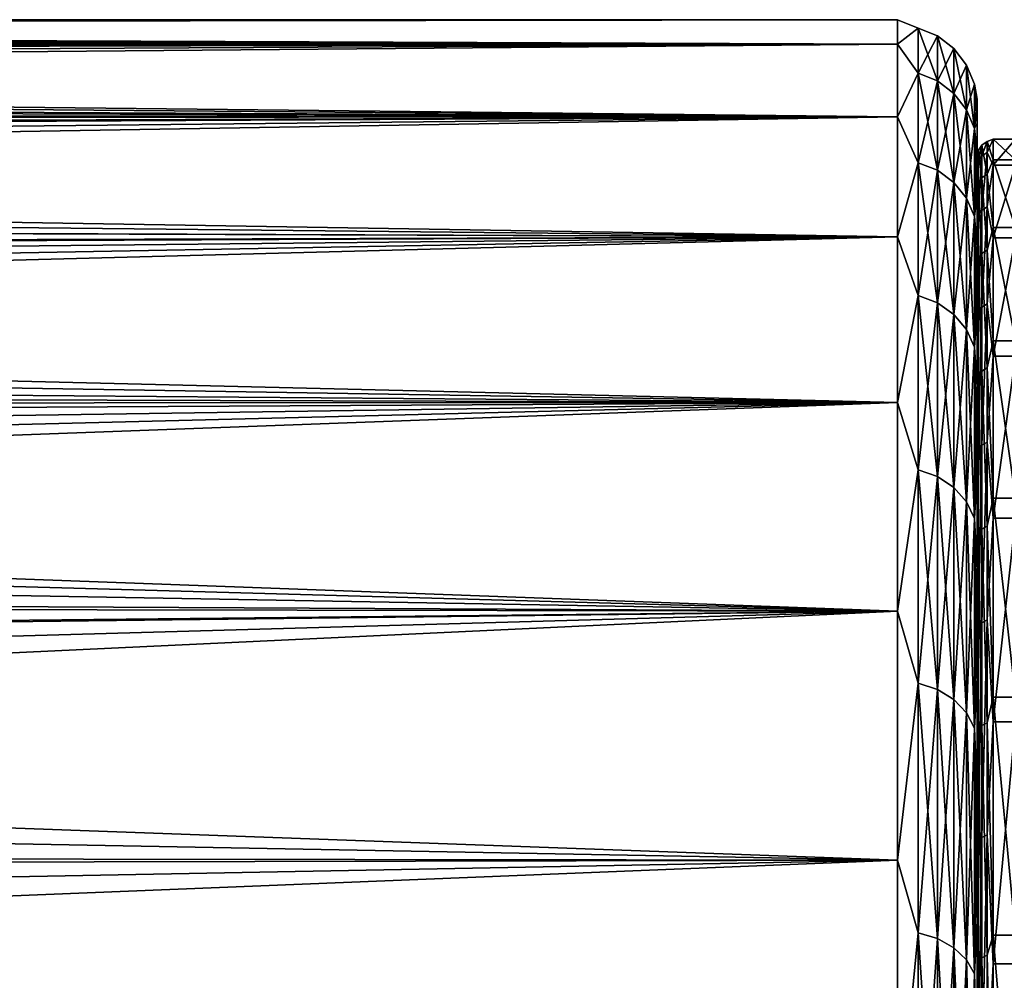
# Model space of a CAD drawing. Header units: metres. Extents: x -27 to 80, y -171 to 27.
# Tile 101 of 117: x 45 to 51, y 15 to 21. Entities that reach past the tile are written whole.
import ezdxf

# ---------------------------------------------------------------- set-up
doc = ezdxf.new("R2010")
doc.units = ezdxf.units.M
doc.layers.add('solid_509380_SW0003', color=7, linetype='CONTINUOUS')

msp = doc.modelspace()

# ---------------------------------------------------------------- linework, layer by layer
at = {"layer": 'solid_509380_SW0003'}
for points in [[(50.400002, 21, 68), (11.83674, 20.991247, 68.606224), (11.888473, 20.945227, 69.515747)], [(50.400002, 21, 68), (11.840511, 20.999556, 67.863503), (11.83674, 20.991247, 68.606224)], [(50.400002, 21, 68), (50.400002, 20.846886, 65.468727), (11.840511, 20.999556, 67.863503)], [(50.400002, 20.846886, 65.468727), (11.843533, 20.999453, 67.848419), (11.840511, 20.999556, 67.863503)], [(50.400002, 20.846886, 65.468727), (11.843839, 20.999336, 67.833038), (11.843533, 20.999453, 67.848419)], [(50.400002, 20.846886, 65.468727), (11.844754, 20.998825, 67.777863), (11.843839, 20.999336, 67.833038)], [(50.400002, 20.846886, 65.468727), (11.847364, 20.998165, 67.722404), (11.844754, 20.998825, 67.777863)], [(50.400002, 20.846886, 65.468727), (11.874346, 20.980562, 67.09668), (11.847364, 20.998165, 67.722404)], [(50.400002, 20.846886, 65.468727), (11.929841, 20.943851, 66.46537), (11.874346, 20.980562, 67.09668)], [(50.400002, 20.846886, 70.531273), (50.400002, 21, 68), (11.888473, 20.945227, 69.515747)], [(50.529411, 20.947464, 66.779953), (50.400002, 20.846886, 65.468727), (50.400002, 21, 68)], [(50.529411, 20.947464, 69.220047), (50.400002, 21, 68), (50.400002, 20.846886, 70.531273)], [(50.529411, 20.947464, 69.220047), (50.529411, 20.947464, 66.779953), (50.400002, 21, 68)], [(50.400002, 20.846886, 70.531273), (11.888473, 20.945227, 69.515747), (12.070222, 20.839594, 70.59063)], [(50.400002, 20.846886, 65.468727), (12.015174, 20.886652, 65.821053), (11.929841, 20.943851, 66.46537)], [(50.529411, 20.947464, 66.779953), (50.529411, 20.664185, 64.356346), (50.400002, 20.846886, 65.468727)], [(50.529411, 20.664185, 71.643654), (50.529411, 20.947464, 69.220047), (50.400002, 20.846886, 70.531273)], [(50.650112, 20.614929, 64.365028), (50.529411, 20.664185, 64.356346), (50.529411, 20.947464, 66.779953)], [(50.650112, 20.897532, 66.78286), (50.529411, 20.947464, 66.779953), (50.529411, 20.947464, 69.220047)], [(50.650112, 20.897532, 66.78286), (50.650112, 20.614929, 64.365028), (50.529411, 20.947464, 66.779953)], [(50.650112, 20.897532, 69.21714), (50.529411, 20.947464, 69.220047), (50.529411, 20.664185, 71.643654)], [(50.650112, 20.897532, 69.21714), (50.650112, 20.897532, 66.78286), (50.529411, 20.947464, 69.220047)], [(50.400002, 20.846886, 65.468727), (12.131053, 20.807856, 65.165726), (12.015174, 20.886652, 65.821053)], [(50.400002, 20.846886, 70.531273), (12.070222, 20.839594, 70.59063), (12.202706, 20.756502, 71.188675)], [(50.400002, 20.846886, 65.468727), (50.400002, 20.389778, 62.974373), (12.131053, 20.807856, 65.165726)], [(50.400002, 20.846886, 70.531273), (12.202706, 20.756502, 71.188675), (12.359319, 20.649984, 71.81813)], [(50.400002, 20.846886, 70.531273), (12.359319, 20.649984, 71.81813), (12.546106, 20.520332, 72.46273)], [(50.400002, 20.389778, 73.025627), (50.400002, 20.846886, 70.531273), (12.546106, 20.520332, 72.46273)], [(50.529411, 20.664185, 64.356346), (50.400002, 20.389778, 62.974373), (50.400002, 20.846886, 65.468727)], [(50.529411, 20.664185, 71.643654), (50.400002, 20.846886, 70.531273), (50.400002, 20.389778, 73.025627)], [(50.650112, 20.614929, 71.634972), (50.650112, 20.897532, 69.21714), (50.529411, 20.664185, 71.643654)], [(50.753738, 20.536558, 64.378853), (50.650112, 20.614929, 64.365028), (50.650112, 20.897532, 66.78286)], [(50.753738, 20.818089, 66.787483), (50.650112, 20.897532, 66.78286), (50.650112, 20.897532, 69.21714)], [(50.753738, 20.818089, 66.787483), (50.753738, 20.536558, 64.378853), (50.650112, 20.897532, 66.78286)], [(50.753738, 20.818089, 69.212517), (50.650112, 20.897532, 69.21714), (50.650112, 20.614929, 71.634972)], [(50.753738, 20.818089, 69.212517), (50.753738, 20.818089, 66.787483), (50.650112, 20.897532, 69.21714)], [(50.400002, 20.389778, 62.974373), (12.278581, 20.706553, 64.501617), (12.131053, 20.807856, 65.165726)], [(50.753738, 20.536558, 71.621147), (50.753738, 20.818089, 69.212517), (50.650112, 20.614929, 71.634972)], [(50.83321, 20.434425, 64.396858), (50.753738, 20.536558, 64.378853), (50.753738, 20.818089, 66.787483)], [(50.83321, 20.714554, 66.793518), (50.753738, 20.818089, 66.787483), (50.753738, 20.818089, 69.212517)], [(50.83321, 20.714554, 66.793518), (50.83321, 20.434425, 64.396858), (50.753738, 20.818089, 66.787483)], [(50.83321, 20.714554, 69.206482), (50.753738, 20.818089, 69.212517), (50.753738, 20.536558, 71.621147)], [(50.83321, 20.714554, 69.206482), (50.83321, 20.714554, 66.793518), (50.753738, 20.818089, 69.212517)], [(50.400002, 20.389778, 62.974373), (12.458069, 20.582047, 63.831146), (12.278581, 20.706553, 64.501617)], [(50.529411, 20.664185, 64.356346), (50.529411, 20.101458, 61.982018), (50.400002, 20.389778, 62.974373)], [(50.529411, 20.101458, 74.017982), (50.529411, 20.664185, 71.643654), (50.400002, 20.389778, 73.025627)], [(50.650112, 20.053543, 61.996365), (50.529411, 20.101458, 61.982018), (50.529411, 20.664185, 64.356346)], [(50.650112, 20.614929, 64.365028), (50.650112, 20.053543, 61.996365), (50.529411, 20.664185, 64.356346)], [(50.650112, 20.614929, 71.634972), (50.529411, 20.664185, 71.643654), (50.529411, 20.101458, 74.017982)], [(50.83321, 20.434425, 71.603142), (50.83321, 20.714554, 69.206482), (50.753738, 20.536558, 71.621147)], [(50.883099, 20.315504, 64.417831), (50.83321, 20.434425, 64.396858), (50.83321, 20.714554, 66.793518)], [(50.883099, 20.594004, 66.800537), (50.83321, 20.714554, 66.793518), (50.83321, 20.714554, 69.206482)], [(50.883099, 20.594004, 66.800537), (50.883099, 20.315504, 64.417831), (50.83321, 20.714554, 66.793518)], [(50.883099, 20.594004, 69.199463), (50.83321, 20.714554, 69.206482), (50.83321, 20.434425, 71.603142)], [(50.883099, 20.594004, 69.199463), (50.883099, 20.594004, 66.800537), (50.83321, 20.714554, 69.206482)], [(50.650112, 20.053543, 74.003639), (50.650112, 20.614929, 71.634972), (50.529411, 20.101458, 74.017982)], [(50.753738, 19.977308, 62.019188), (50.650112, 20.053543, 61.996365), (50.650112, 20.614929, 64.365028)], [(50.753738, 20.536558, 64.378853), (50.753738, 19.977308, 62.019188), (50.650112, 20.614929, 64.365028)], [(50.753738, 20.536558, 71.621147), (50.650112, 20.614929, 71.634972), (50.650112, 20.053543, 74.003639)], [(50.400002, 20.389778, 62.974373), (12.67213, 20.431772, 63.147919), (12.458069, 20.582047, 63.831146)], [(50.753738, 19.977308, 73.980812), (50.753738, 20.536558, 71.621147), (50.650112, 20.053543, 74.003639)], [(50.83321, 19.877956, 62.048931), (50.753738, 19.977308, 62.019188), (50.753738, 20.536558, 64.378853)], [(50.83321, 20.434425, 64.396858), (50.83321, 19.877956, 62.048931), (50.753738, 20.536558, 64.378853)], [(50.83321, 20.434425, 71.603142), (50.753738, 20.536558, 71.621147), (50.753738, 19.977308, 73.980812)], [(50.883099, 20.315504, 71.582169), (50.883099, 20.594004, 69.199463), (50.83321, 20.434425, 71.603142)], [(50.883099, 20.594004, 69.199463), (50.900002, 20.462557, 69.238426), (50.900002, 20.5, 68)], [(50.883099, 20.315504, 71.582169), (50.900002, 20.462557, 69.238426), (50.883099, 20.594004, 69.199463)], [(50.883099, 20.594004, 66.800537), (50.900002, 20.5, 68), (50.900002, 20.462557, 66.761574)], [(50.883099, 20.594004, 69.199463), (50.900002, 20.5, 68), (50.883099, 20.594004, 66.800537)], [(50.883099, 20.594004, 66.800537), (50.900002, 20.462557, 66.761574), (50.900002, 20.350365, 65.527618)], [(50.883099, 20.594004, 66.800537), (50.900002, 20.350365, 65.527618), (50.883099, 20.315504, 64.417831)], [(50.400002, 20.389778, 73.025627), (12.546106, 20.520332, 72.46273), (12.759885, 20.369438, 73.107445)], [(50.900002, 20.149546, 68.135254), (50.900002, 20.5, 68), (50.900002, 20.462557, 69.238426)], [(50.900002, 20.018938, 65.705528), (50.900002, 20.462557, 66.761574), (50.900002, 20.5, 68)], [(50.900002, 20.149546, 68.135254), (50.900002, 20.018938, 65.705528), (50.900002, 20.5, 68)], [(50.400002, 20.389778, 62.974373), (12.928591, 20.249016, 62.434269), (12.67213, 20.431772, 63.147919)], [(50.83321, 19.877956, 73.951073), (50.83321, 20.434425, 71.603142), (50.753738, 19.977308, 73.980812)], [(50.883099, 19.762274, 62.083565), (50.83321, 19.877956, 62.048931), (50.83321, 20.434425, 64.396858)], [(50.883099, 20.315504, 64.417831), (50.883099, 19.762274, 62.083565), (50.83321, 20.434425, 64.396858)], [(50.883099, 20.315504, 71.582169), (50.83321, 20.434425, 71.603142), (50.83321, 19.877956, 73.951073)], [(50.883099, 20.315504, 71.582169), (50.900002, 20.350365, 70.472382), (50.900002, 20.462557, 69.238426)], [(50.900002, 20.149546, 68.135254), (50.900002, 20.462557, 69.238426), (50.900002, 20.350365, 70.472382)], [(50.900002, 20.018938, 65.705528), (50.900002, 20.350365, 65.527618), (50.900002, 20.462557, 66.761574)], [(50.400002, 20.389778, 73.025627), (12.759885, 20.369438, 73.107445), (13.001044, 20.196699, 73.752678)], [(50.400002, 20.389778, 62.974373), (50.400002, 19.635342, 60.553299), (12.928591, 20.249016, 62.434269)], [(50.400002, 20.389778, 73.025627), (13.001044, 20.196699, 73.752678), (13.272794, 19.998852, 74.406708)], [(50.400002, 20.389778, 73.025627), (13.272794, 19.998852, 74.406708), (13.578171, 19.772844, 75.073517)], [(50.400002, 19.635342, 75.446701), (50.400002, 20.389778, 73.025627), (13.578171, 19.772844, 75.073517)], [(50.529411, 20.101458, 61.982018), (50.400002, 19.635342, 60.553299), (50.400002, 20.389778, 62.974373)], [(50.529411, 20.101458, 74.017982), (50.400002, 20.389778, 73.025627), (50.400002, 19.635342, 75.446701)], [(50.883099, 19.762274, 73.916435), (50.883099, 20.315504, 71.582169), (50.83321, 19.877956, 73.951073)], [(50.883099, 20.315504, 71.582169), (50.900002, 20.163845, 71.697212), (50.900002, 20.350365, 70.472382)], [(50.883099, 20.315504, 64.417831), (50.900002, 20.350365, 65.527618), (50.900002, 20.163845, 64.302788)], [(50.883099, 19.762274, 73.916435), (50.900002, 20.163845, 71.697212), (50.883099, 20.315504, 71.582169)], [(50.883099, 20.315504, 64.417831), (50.900002, 20.163845, 64.302788), (50.900002, 19.903652, 63.091381)], [(50.883099, 20.315504, 64.417831), (50.900002, 19.903652, 63.091381), (50.883099, 19.762274, 62.083565)], [(50.900002, 19.986328, 70.563034), (50.900002, 20.350365, 70.472382), (50.900002, 20.163845, 71.697212)], [(50.900002, 19.986328, 70.563034), (50.900002, 20.149546, 68.135254), (50.900002, 20.350365, 70.472382)], [(50.900002, 19.596403, 63.309219), (50.900002, 20.163845, 64.302788), (50.900002, 20.350365, 65.527618)], [(50.900002, 20.018938, 65.705528), (50.900002, 19.596403, 63.309219), (50.900002, 20.350365, 65.527618)], [(50.400002, 19.635342, 60.553299), (13.236654, 20.025423, 61.676838), (12.928591, 20.249016, 62.434269)], [(50.961803, 20.233854, 67.411255), (50.929317, 20.212185, 67.411888), (50.929317, 20.143793, 69.762352)], [(50.961803, 20.233854, 67.411255), (50.961803, 20.02869, 65.066231), (50.929317, 20.212185, 67.411888)], [(50.961803, 20.16539, 69.764244), (50.961803, 20.233854, 67.411255), (50.929317, 20.143793, 69.762352)], [(50.961803, 20.16539, 69.764244), (51, 20.085516, 70.575752), (51, 20.249544, 68.135933)], [(50.961803, 20.233854, 67.411255), (51, 20.249544, 68.135933), (51, 20.118286, 65.69413)], [(50.961803, 20.16539, 69.764244), (51, 20.249544, 68.135933), (50.961803, 20.233854, 67.411255)], [(50.961803, 20.233854, 67.411255), (51, 20.118286, 65.69413), (50.961803, 20.02869, 65.066231)], [(51.139996, 20.249544, 68.135933), (51, 20.249544, 68.135933), (51, 20.085516, 70.575752)], [(51.139996, 20.085516, 70.575752), (51.139996, 20.249544, 68.135933), (51, 20.085516, 70.575752)], [(51.139996, 20.118286, 65.69413), (51, 20.118286, 65.69413), (51, 20.249544, 68.135933)], [(51.139996, 20.249544, 68.135933), (51.139996, 20.118286, 65.69413), (51, 20.249544, 68.135933)], [(50.907612, 20.179728, 67.412827), (50.900002, 20.018938, 65.705528), (50.900002, 20.149546, 68.135254)], [(50.907612, 20.179728, 67.412827), (50.907612, 19.975113, 65.074074), (50.900002, 20.018938, 65.705528)], [(50.907612, 20.111446, 69.759521), (50.907612, 20.179728, 67.412827), (50.900002, 20.149546, 68.135254)], [(50.929317, 20.212185, 67.411888), (50.907612, 20.179728, 67.412827), (50.907612, 20.111446, 69.759521)], [(50.929317, 20.212185, 67.411888), (50.929317, 20.00724, 65.069374), (50.907612, 20.179728, 67.412827)], [(50.929317, 20.143793, 69.762352), (50.929317, 20.212185, 67.411888), (50.907612, 20.111446, 69.759521)], [(50.929317, 20.00724, 65.069374), (50.907612, 19.975113, 65.074074), (50.907612, 20.179728, 67.412827)], [(50.961803, 20.02869, 65.066231), (50.929317, 20.00724, 65.069374), (50.929317, 20.212185, 67.411888)], [(50.961803, 20.16539, 69.764244), (50.929317, 20.143793, 69.762352), (50.929317, 19.80299, 72.088989)], [(50.961803, 19.824223, 72.093376), (50.961803, 20.16539, 69.764244), (50.929317, 19.80299, 72.088989)], [(50.961803, 19.824223, 72.093376), (51, 20.085516, 70.575752), (50.961803, 20.16539, 69.764244)], [(50.883099, 19.762274, 73.916435), (50.900002, 19.903652, 72.908615), (50.900002, 20.163845, 71.697212)], [(50.900002, 19.986328, 70.563034), (50.900002, 20.163845, 71.697212), (50.900002, 19.903652, 72.908615)], [(50.900002, 19.596403, 63.309219), (50.900002, 19.903652, 63.091381), (50.900002, 20.163845, 64.302788)], [(50.907612, 20.111446, 69.759521), (50.900002, 20.149546, 68.135254), (50.900002, 19.986328, 70.563034)], [(50.907612, 19.771191, 72.08242), (50.907612, 20.111446, 69.759521), (50.900002, 19.986328, 70.563034)], [(50.929317, 20.143793, 69.762352), (50.907612, 20.111446, 69.759521), (50.907612, 19.771191, 72.08242)], [(50.929317, 19.80299, 72.088989), (50.929317, 20.143793, 69.762352), (50.907612, 19.771191, 72.08242)], [(50.961803, 20.02869, 65.066231), (51, 20.118286, 65.69413), (51, 19.693659, 63.28595)], [(51.139996, 19.693659, 63.28595), (51, 19.693659, 63.28595), (51, 20.118286, 65.69413)], [(51.139996, 20.118286, 65.69413), (51.139996, 19.693659, 63.28595), (51, 20.118286, 65.69413)], [(50.529411, 20.101458, 61.982018), (50.529411, 19.266895, 59.689072), (50.400002, 19.635342, 60.553299)], [(50.529411, 19.266895, 76.310928), (50.529411, 20.101458, 74.017982), (50.400002, 19.635342, 75.446701)], [(50.650112, 19.22097, 59.708881), (50.529411, 19.266895, 59.689072), (50.529411, 20.101458, 61.982018)], [(50.650112, 20.053543, 61.996365), (50.650112, 19.22097, 59.708881), (50.529411, 20.101458, 61.982018)], [(50.650112, 20.053543, 74.003639), (50.529411, 20.101458, 74.017982), (50.529411, 19.266895, 76.310928)], [(50.650112, 19.22097, 76.291115), (50.650112, 20.053543, 74.003639), (50.529411, 19.266895, 76.310928)], [(50.753738, 19.147898, 59.740402), (50.650112, 19.22097, 59.708881), (50.650112, 20.053543, 61.996365)], [(50.753738, 19.977308, 62.019188), (50.753738, 19.147898, 59.740402), (50.650112, 20.053543, 61.996365)], [(50.753738, 19.977308, 73.980812), (50.650112, 20.053543, 74.003639), (50.650112, 19.22097, 76.291115)], [(50.961803, 19.824223, 72.093376), (51, 19.628597, 72.97802), (51, 20.085516, 70.575752)], [(51.139996, 20.085516, 70.575752), (51, 20.085516, 70.575752), (51, 19.628597, 72.97802)], [(51.139996, 19.628597, 72.97802), (51.139996, 20.085516, 70.575752), (51, 19.628597, 72.97802)], [(50.400002, 19.635342, 60.553299), (13.588834, 19.763775, 60.901184), (13.236654, 20.025423, 61.676838)], [(50.907612, 19.975113, 65.074074), (50.900002, 19.596403, 63.309219), (50.900002, 20.018938, 65.705528)], [(50.900002, 19.531662, 72.953445), (50.900002, 19.986328, 70.563034), (50.900002, 19.903652, 72.908615)], [(50.907612, 19.771191, 72.08242), (50.900002, 19.986328, 70.563034), (50.900002, 19.531662, 72.953445)], [(50.929317, 20.00724, 65.069374), (50.929317, 19.531733, 62.766487), (50.907612, 19.975113, 65.074074)], [(50.961803, 20.02869, 65.066231), (50.961803, 19.552675, 62.760876), (50.929317, 20.00724, 65.069374)], [(50.961803, 19.552675, 62.760876), (50.929317, 19.531733, 62.766487), (50.929317, 20.00724, 65.069374)], [(50.961803, 20.02869, 65.066231), (51, 19.693659, 63.28595), (50.961803, 19.552675, 62.760876)], [(50.753738, 19.147898, 76.259598), (50.753738, 19.977308, 73.980812), (50.650112, 19.22097, 76.291115)], [(50.83321, 19.052671, 59.781479), (50.753738, 19.147898, 59.740402), (50.753738, 19.977308, 62.019188)], [(50.83321, 19.877956, 62.048931), (50.83321, 19.052671, 59.781479), (50.753738, 19.977308, 62.019188)], [(50.83321, 19.877956, 73.951073), (50.753738, 19.977308, 73.980812), (50.753738, 19.147898, 76.259598)], [(50.907612, 19.975113, 65.074074), (50.907612, 19.50037, 62.774891), (50.900002, 19.596403, 63.309219)], [(50.929317, 19.531733, 62.766487), (50.907612, 19.50037, 62.774891), (50.907612, 19.975113, 65.074074)], [(50.83321, 19.052671, 76.218521), (50.83321, 19.877956, 73.951073), (50.753738, 19.147898, 76.259598)], [(50.883099, 18.941792, 59.829308), (50.83321, 19.052671, 59.781479), (50.83321, 19.877956, 62.048931)], [(50.883099, 19.762274, 62.083565), (50.883099, 18.941792, 59.829308), (50.83321, 19.877956, 62.048931)], [(50.883099, 19.762274, 73.916435), (50.83321, 19.877956, 73.951073), (50.83321, 19.052671, 76.218521)], [(50.883099, 19.762274, 73.916435), (50.900002, 19.570761, 74.102081), (50.900002, 19.903652, 72.908615)], [(50.883099, 19.762274, 62.083565), (50.900002, 19.903652, 63.091381), (50.900002, 19.570759, 61.897923)], [(50.900002, 19.531662, 72.953445), (50.900002, 19.903652, 72.908615), (50.900002, 19.570761, 74.102081)], [(50.900002, 18.888121, 60.981354), (50.900002, 19.570759, 61.897923), (50.900002, 19.903652, 63.091381)], [(50.900002, 19.596403, 63.309219), (50.900002, 18.888121, 60.981354), (50.900002, 19.903652, 63.091381)], [(50.929317, 19.80299, 72.088989), (50.907612, 19.771191, 72.08242), (50.907612, 19.163565, 74.350113)], [(50.929317, 19.194387, 74.360329), (50.929317, 19.80299, 72.088989), (50.907612, 19.163565, 74.350113)], [(50.961803, 19.824223, 72.093376), (50.929317, 19.80299, 72.088989), (50.929317, 19.194387, 74.360329)], [(50.961803, 19.214966, 74.367149), (50.961803, 19.824223, 72.093376), (50.929317, 19.194387, 74.360329)], [(50.961803, 19.214966, 74.367149), (51, 19.628597, 72.97802), (50.961803, 19.824223, 72.093376)], [(50.400002, 19.635342, 75.446701), (13.578171, 19.772844, 75.073517), (13.908404, 19.522552, 75.737572)], [(50.400002, 19.635342, 60.553299), (13.962263, 19.47872, 60.152744), (13.588834, 19.763775, 60.901184)], [(50.883099, 18.941792, 76.170692), (50.883099, 19.762274, 73.916435), (50.83321, 19.052671, 76.218521)], [(50.883099, 18.941792, 76.170692), (50.900002, 19.570761, 74.102081), (50.883099, 19.762274, 73.916435)], [(50.883099, 19.762274, 62.083565), (50.900002, 19.570759, 61.897923), (50.900002, 19.166391, 60.726799)], [(50.883099, 19.762274, 62.083565), (50.900002, 19.166391, 60.726799), (50.883099, 18.941792, 59.829308)], [(50.907612, 19.163565, 74.350113), (50.907612, 19.771191, 72.08242), (50.900002, 19.531662, 72.953445)], [(50.961803, 19.552675, 62.760876), (51, 19.693659, 63.28595), (51, 18.981855, 60.946514)], [(51.139996, 18.981855, 60.946514), (51, 18.981855, 60.946514), (51, 19.693659, 63.28595)], [(51.139996, 19.693659, 63.28595), (51.139996, 18.981855, 60.946514), (51, 19.693659, 63.28595)], [(50.400002, 19.635342, 75.446701), (13.908404, 19.522552, 75.737572), (14.248863, 19.256521, 76.377731)], [(50.400002, 19.635342, 60.553299), (50.400002, 18.594576, 58.240814), (13.962263, 19.47872, 60.152744)], [(50.400002, 19.635342, 75.446701), (14.248863, 19.256521, 76.377731), (14.588346, 18.982351, 76.981667)], [(50.400002, 19.635342, 75.446701), (14.588346, 18.982351, 76.981667), (14.928681, 18.699154, 77.557281)], [(50.400002, 18.594576, 77.759186), (50.400002, 19.635342, 75.446701), (14.928681, 18.699154, 77.557281)], [(50.529411, 19.266895, 59.689072), (50.400002, 18.594576, 58.240814), (50.400002, 19.635342, 60.553299)], [(50.529411, 19.266895, 76.310928), (50.400002, 19.635342, 75.446701), (50.400002, 18.594576, 77.759186)], [(50.961803, 19.214966, 74.367149), (51, 18.88545, 75.307686), (51, 19.628597, 72.97802)], [(51.139996, 19.628597, 72.97802), (51, 19.628597, 72.97802), (51, 18.88545, 75.307686)], [(51.139996, 18.88545, 75.307686), (51.139996, 19.628597, 72.97802), (51, 18.88545, 75.307686)], [(50.883099, 18.941792, 76.170692), (50.900002, 19.166391, 75.273201), (50.900002, 19.570761, 74.102081)], [(50.907612, 19.50037, 62.774891), (50.900002, 18.888121, 60.981354), (50.900002, 19.596403, 63.309219)], [(50.900002, 18.792192, 75.271584), (50.900002, 19.570761, 74.102081), (50.900002, 19.166391, 75.273201)], [(50.900002, 18.792192, 75.271584), (50.900002, 19.531662, 72.953445), (50.900002, 19.570761, 74.102081)], [(50.900002, 18.888121, 60.981354), (50.900002, 19.166391, 60.726799), (50.900002, 19.570759, 61.897923)], [(50.961803, 19.552675, 62.760876), (50.961803, 18.812241, 60.526375), (50.929317, 19.531733, 62.766487)], [(50.961803, 19.552675, 62.760876), (51, 18.981855, 60.946514), (50.961803, 18.812241, 60.526375)], [(50.907612, 19.163565, 74.350113), (50.900002, 19.531662, 72.953445), (50.900002, 18.792192, 75.271584)], [(50.907612, 19.50037, 62.774891), (50.907612, 18.761917, 60.546368), (50.900002, 18.888121, 60.981354)], [(50.929317, 19.531733, 62.766487), (50.929317, 18.792093, 60.534378), (50.907612, 19.50037, 62.774891)], [(50.929317, 18.792093, 60.534378), (50.907612, 18.761917, 60.546368), (50.907612, 19.50037, 62.774891)], [(50.961803, 18.812241, 60.526375), (50.929317, 18.792093, 60.534378), (50.929317, 19.531733, 62.766487)], [(50.400002, 18.594576, 58.240814), (14.337209, 19.184029, 59.457573), (13.962263, 19.47872, 60.152744)], [(50.529411, 19.266895, 59.689072), (50.529411, 18.17178, 57.508518), (50.400002, 18.594576, 58.240814)], [(50.529411, 18.17178, 78.491478), (50.529411, 19.266895, 76.310928), (50.400002, 18.594576, 77.759186)], [(50.650112, 18.128464, 57.533527), (50.529411, 18.17178, 57.508518), (50.529411, 19.266895, 59.689072)], [(50.650112, 19.22097, 59.708881), (50.650112, 18.128464, 57.533527), (50.529411, 19.266895, 59.689072)], [(50.650112, 19.22097, 76.291115), (50.529411, 19.266895, 76.310928), (50.529411, 18.17178, 78.491478)], [(50.400002, 18.594576, 58.240814), (14.707922, 18.88385, 58.813042), (14.337209, 19.184029, 59.457573)], [(50.650112, 18.128464, 78.466476), (50.650112, 19.22097, 76.291115), (50.529411, 18.17178, 78.491478)], [(50.753738, 18.059547, 57.573315), (50.650112, 18.128464, 57.533527), (50.650112, 19.22097, 59.708881)], [(50.753738, 19.147898, 59.740402), (50.753738, 18.059547, 57.573315), (50.650112, 19.22097, 59.708881)], [(50.753738, 19.147898, 76.259598), (50.650112, 19.22097, 76.291115), (50.650112, 18.128464, 78.466476)], [(50.929317, 19.194387, 74.360329), (50.907612, 19.163565, 74.350113), (50.907612, 18.296785, 76.531929)], [(50.929317, 18.326212, 76.545654), (50.929317, 19.194387, 74.360329), (50.907612, 18.296785, 76.531929)], [(50.961803, 19.214966, 74.367149), (50.929317, 19.194387, 74.360329), (50.929317, 18.326212, 76.545654)], [(50.961803, 18.345861, 76.554817), (50.961803, 19.214966, 74.367149), (50.929317, 18.326212, 76.545654)], [(50.961803, 18.345861, 76.554817), (51, 18.88545, 75.307686), (50.961803, 19.214966, 74.367149)], [(50.753738, 18.059547, 78.426682), (50.753738, 19.147898, 76.259598), (50.650112, 18.128464, 78.466476)], [(50.83321, 17.969732, 57.625172), (50.753738, 18.059547, 57.573315), (50.753738, 19.147898, 59.740402)], [(50.83321, 19.052671, 59.781479), (50.83321, 17.969732, 57.625172), (50.753738, 19.147898, 59.740402)], [(50.83321, 19.052671, 76.218521), (50.753738, 19.147898, 76.259598), (50.753738, 18.059547, 78.426682)], [(50.883099, 18.941792, 76.170692), (50.900002, 18.691982, 76.417824), (50.900002, 19.166391, 75.273201)], [(50.883099, 18.941792, 59.829308), (50.900002, 19.166391, 60.726799), (50.900002, 18.691982, 59.582176)], [(50.900002, 18.792192, 75.271584), (50.900002, 19.166391, 75.273201), (50.900002, 18.691982, 76.417824)], [(50.900002, 17.904396, 58.75581), (50.900002, 18.691982, 59.582176), (50.900002, 19.166391, 60.726799)], [(50.900002, 18.888121, 60.981354), (50.900002, 17.904396, 58.75581), (50.900002, 19.166391, 60.726799)], [(50.907612, 18.296785, 76.531929), (50.907612, 19.163565, 74.350113), (50.900002, 18.792192, 75.271584)], [(50.83321, 17.969732, 78.374832), (50.83321, 19.052671, 76.218521), (50.753738, 18.059547, 78.426682)], [(50.883099, 17.865154, 57.685547), (50.83321, 17.969732, 57.625172), (50.83321, 19.052671, 59.781479)], [(50.883099, 18.941792, 59.829308), (50.883099, 17.865154, 57.685547), (50.83321, 19.052671, 59.781479)], [(50.883099, 18.941792, 76.170692), (50.83321, 19.052671, 76.218521), (50.83321, 17.969732, 78.374832)], [(50.883099, 17.865154, 78.314453), (50.883099, 18.941792, 76.170692), (50.83321, 17.969732, 78.374832)], [(50.883099, 17.865154, 78.314453), (50.900002, 18.691982, 76.417824), (50.883099, 18.941792, 76.170692)], [(50.883099, 18.941792, 59.829308), (50.900002, 18.691982, 59.582176), (50.900002, 18.14933, 58.46838)], [(50.883099, 18.941792, 59.829308), (50.900002, 18.14933, 58.46838), (50.883099, 17.865154, 57.685547)], [(50.961803, 18.812241, 60.526375), (51, 18.981855, 60.946514), (51, 17.993252, 58.70993)], [(51.139996, 17.993252, 58.70993), (51, 17.993252, 58.70993), (51, 18.981855, 60.946514)], [(51.139996, 18.981855, 60.946514), (51.139996, 17.993252, 58.70993), (51, 18.981855, 60.946514)], [(50.400002, 18.594576, 58.240814), (15.0722, 18.579823, 58.212757), (14.707922, 18.88385, 58.813042)], [(50.907612, 18.761917, 60.546368), (50.900002, 17.904396, 58.75581), (50.900002, 18.888121, 60.981354)], [(50.961803, 18.345861, 76.554817), (51, 17.866909, 77.530792), (51, 18.88545, 75.307686)], [(51.139996, 18.88545, 75.307686), (51, 18.88545, 75.307686), (51, 17.866909, 77.530792)], [(51.139996, 17.866909, 77.530792), (51.139996, 18.88545, 75.307686), (51, 17.866909, 77.530792)], [(50.961803, 18.812241, 60.526375), (50.961803, 17.817404, 58.392941), (50.929317, 18.792093, 60.534378)], [(50.961803, 18.812241, 60.526375), (51, 17.993252, 58.70993), (50.961803, 17.817404, 58.392941)], [(50.900002, 17.778673, 77.483734), (50.900002, 18.792192, 75.271584), (50.900002, 18.691982, 76.417824)], [(50.907612, 18.296785, 76.531929), (50.900002, 18.792192, 75.271584), (50.900002, 17.778673, 77.483734)], [(50.907612, 18.761917, 60.546368), (50.907612, 17.769741, 58.41864), (50.900002, 17.904396, 58.75581)], [(50.929317, 18.792093, 60.534378), (50.929317, 17.798323, 58.403229), (50.907612, 18.761917, 60.546368)], [(50.929317, 17.798323, 58.403229), (50.907612, 17.769741, 58.41864), (50.907612, 18.761917, 60.546368)], [(50.961803, 17.817404, 58.392941), (50.929317, 17.798323, 58.403229), (50.929317, 18.792093, 60.534378)], [(50.400002, 18.594576, 77.759186), (14.928681, 18.699154, 77.557281), (15.277264, 18.40136, 78.118797)], [(50.883099, 17.865154, 78.314453), (50.900002, 18.14933, 77.531624), (50.900002, 18.691982, 76.417824)], [(50.900002, 17.778673, 77.483734), (50.900002, 18.691982, 76.417824), (50.900002, 18.14933, 77.531624)], [(50.900002, 17.904396, 58.75581), (50.900002, 18.14933, 58.46838), (50.900002, 18.691982, 59.582176)], [(50.400002, 18.594576, 58.240814), (50.400002, 17.282661, 56.070641), (15.0722, 18.579823, 58.212757)], [(50.400002, 17.282661, 56.070641), (15.444319, 18.259659, 57.627689), (15.0722, 18.579823, 58.212757)], [(50.400002, 18.594576, 77.759186), (15.277264, 18.40136, 78.118797), (15.641712, 18.082949, 78.677406)], [(50.400002, 18.594576, 77.759186), (15.641712, 18.082949, 78.677406), (16.029953, 17.734205, 79.247131)], [(50.400002, 18.594576, 77.759186), (16.029953, 17.734205, 79.247131), (16.454199, 17.340654, 79.844902)], [(50.400002, 17.282661, 79.929359), (50.400002, 18.594576, 77.759186), (16.454199, 17.340654, 79.844902)], [(50.529411, 18.17178, 57.508518), (50.400002, 17.282661, 56.070641), (50.400002, 18.594576, 58.240814)], [(50.529411, 18.17178, 78.491478), (50.400002, 18.594576, 77.759186), (50.400002, 17.282661, 79.929359)], [(50.929317, 18.326212, 76.545654), (50.907612, 18.296785, 76.531929), (50.907612, 17.182571, 78.598366)], [(50.929317, 17.210207, 78.615417), (50.929317, 18.326212, 76.545654), (50.907612, 17.182571, 78.598366)], [(50.961803, 18.345861, 76.554817), (50.929317, 18.326212, 76.545654), (50.929317, 17.210207, 78.615417)], [(50.961803, 17.228659, 78.626793), (50.961803, 18.345861, 76.554817), (50.929317, 17.210207, 78.615417)], [(50.961803, 17.228659, 78.626793), (51, 17.866909, 77.530792), (50.961803, 18.345861, 76.554817)], [(50.400002, 17.282661, 56.070641), (15.855223, 17.894739, 57.010082), (15.444319, 18.259659, 57.627689)], [(50.907612, 17.182571, 78.598366), (50.907612, 18.296785, 76.531929), (50.900002, 17.778673, 77.483734)], [(50.529411, 18.17178, 57.508518), (50.529411, 16.830921, 55.469845), (50.400002, 17.282661, 56.070641)], [(50.529411, 16.830921, 80.530159), (50.529411, 18.17178, 78.491478), (50.400002, 17.282661, 79.929359)], [(50.650112, 16.790802, 55.49971), (50.529411, 16.830921, 55.469845), (50.529411, 18.17178, 57.508518)], [(50.650112, 18.128464, 57.533527), (50.650112, 16.790802, 55.49971), (50.529411, 18.17178, 57.508518)], [(50.650112, 18.128464, 78.466476), (50.529411, 18.17178, 78.491478), (50.529411, 16.830921, 80.530159)], [(50.650112, 16.790802, 80.50029), (50.650112, 18.128464, 78.466476), (50.529411, 16.830921, 80.530159)], [(50.753738, 16.726971, 55.547234), (50.650112, 16.790802, 55.49971), (50.650112, 18.128464, 57.533527)], [(50.753738, 18.059547, 57.573315), (50.753738, 16.726971, 55.547234), (50.650112, 18.128464, 57.533527)], [(50.753738, 18.059547, 78.426682), (50.650112, 18.128464, 78.466476), (50.650112, 16.790802, 80.50029)], [(50.883099, 17.865154, 78.314453), (50.900002, 17.540354, 78.610649), (50.900002, 18.14933, 77.531624)], [(50.883099, 17.865154, 57.685547), (50.900002, 18.14933, 58.46838), (50.900002, 17.540354, 57.389351)], [(50.900002, 17.778673, 77.483734), (50.900002, 18.14933, 77.531624), (50.900002, 17.540354, 78.610649)], [(50.900002, 16.65958, 56.665062), (50.900002, 17.540354, 57.389351), (50.900002, 18.14933, 58.46838)], [(50.900002, 17.904396, 58.75581), (50.900002, 16.65958, 56.665062), (50.900002, 18.14933, 58.46838)], [(50.753738, 16.726971, 80.452766), (50.753738, 18.059547, 78.426682), (50.650112, 16.790802, 80.50029)], [(50.83321, 16.643784, 55.609161), (50.753738, 16.726971, 55.547234), (50.753738, 18.059547, 57.573315)], [(50.83321, 17.969732, 57.625172), (50.83321, 16.643784, 55.609161), (50.753738, 18.059547, 57.573315)], [(50.83321, 17.969732, 78.374832), (50.753738, 18.059547, 78.426682), (50.753738, 16.726971, 80.452766)], [(50.83321, 16.643784, 80.390839), (50.83321, 17.969732, 78.374832), (50.753738, 16.726971, 80.452766)], [(50.883099, 16.546923, 55.681274), (50.83321, 16.643784, 55.609161), (50.83321, 17.969732, 57.625172)], [(50.883099, 17.865154, 57.685547), (50.883099, 16.546923, 55.681274), (50.83321, 17.969732, 57.625172)], [(50.883099, 17.865154, 78.314453), (50.83321, 17.969732, 78.374832), (50.83321, 16.643784, 80.390839)], [(50.961803, 17.817404, 58.392941), (51, 17.993252, 58.70993), (51, 16.742268, 56.608818)], [(51.139996, 16.742268, 56.608818), (51, 16.742268, 56.608818), (51, 17.993252, 58.70993)], [(51.139996, 17.993252, 58.70993), (51.139996, 16.742268, 56.608818), (51, 17.993252, 58.70993)], [(50.400002, 17.282661, 56.070641), (16.330975, 17.45676, 56.326889), (15.855223, 17.894739, 57.010082)], [(50.907612, 17.769741, 58.41864), (50.900002, 16.65958, 56.665062), (50.900002, 17.904396, 58.75581)], [(50.883099, 16.546923, 80.318726), (50.883099, 17.865154, 78.314453), (50.83321, 16.643784, 80.390839)], [(50.883099, 16.546923, 80.318726), (50.900002, 17.540354, 78.610649), (50.883099, 17.865154, 78.314453)], [(50.883099, 17.865154, 57.685547), (50.900002, 17.540354, 57.389351), (50.900002, 16.867285, 56.349049)], [(50.883099, 17.865154, 57.685547), (50.900002, 16.867285, 56.349049), (50.883099, 16.546923, 55.681274)], [(50.961803, 17.817404, 58.392941), (50.961803, 16.581617, 56.389427), (50.929317, 17.798323, 58.403229)], [(50.961803, 17.228659, 78.626793), (51, 16.58783, 79.614922), (51, 17.866909, 77.530792)], [(50.961803, 17.817404, 58.392941), (51, 16.742268, 56.608818), (50.961803, 16.581617, 56.389427)], [(51.139996, 17.866909, 77.530792), (51, 17.866909, 77.530792), (51, 16.58783, 79.614922)], [(51.139996, 16.58783, 79.614922), (51.139996, 17.866909, 77.530792), (51, 16.58783, 79.614922)], [(50.900002, 16.505913, 79.557564), (50.900002, 17.778673, 77.483734), (50.900002, 17.540354, 78.610649)], [(50.907612, 17.182571, 78.598366), (50.900002, 17.778673, 77.483734), (50.900002, 16.505913, 79.557564)], [(50.907612, 17.769741, 58.41864), (50.907612, 16.537262, 56.420486), (50.900002, 16.65958, 56.665062)], [(50.929317, 17.798323, 58.403229), (50.929317, 16.56386, 56.401859), (50.907612, 17.769741, 58.41864)], [(50.929317, 16.56386, 56.401859), (50.907612, 16.537262, 56.420486), (50.907612, 17.769741, 58.41864)], [(50.961803, 16.581617, 56.389427), (50.929317, 16.56386, 56.401859), (50.929317, 17.798323, 58.403229)], [(50.883099, 16.546923, 80.318726), (50.900002, 16.867285, 79.650955), (50.900002, 17.540354, 78.610649)], [(50.900002, 16.505913, 79.557564), (50.900002, 17.540354, 78.610649), (50.900002, 16.867285, 79.650955)], [(50.900002, 16.65958, 56.665062), (50.900002, 16.867285, 56.349049), (50.900002, 17.540354, 57.389351)], [(50.400002, 17.282661, 56.070641), (16.874163, 16.934725, 55.581665), (16.330975, 17.45676, 56.326889)], [(50.400002, 17.282661, 79.929359), (16.454199, 17.340654, 79.844902), (16.928476, 16.88353, 80.487854)], [(50.400002, 17.282661, 56.070641), (50.400002, 15.718726, 54.074425), (16.874163, 16.934725, 55.581665)], [(50.400002, 17.282661, 79.929359), (16.928476, 16.88353, 80.487854), (17.453638, 16.352577, 81.175476)], [(50.400002, 17.282661, 79.929359), (17.453638, 16.352577, 81.175476), (18.011053, 15.757735, 81.881416)], [(50.400002, 15.718726, 81.925575), (50.400002, 17.282661, 79.929359), (18.011053, 15.757735, 81.881416)], [(50.529411, 16.830921, 55.469845), (50.400002, 15.718726, 54.074425), (50.400002, 17.282661, 56.070641)], [(50.529411, 16.830921, 80.530159), (50.400002, 17.282661, 79.929359), (50.400002, 15.718726, 81.925575)], [(50.929317, 17.210207, 78.615417), (50.907612, 17.182571, 78.598366), (50.907612, 15.835994, 80.521477)], [(50.929317, 15.861464, 80.541618), (50.929317, 17.210207, 78.615417), (50.907612, 15.835994, 80.521477)], [(50.961803, 17.228659, 78.626793), (50.929317, 17.210207, 78.615417), (50.929317, 15.861464, 80.541618)], [(50.961803, 15.878469, 80.555069), (50.961803, 17.228659, 78.626793), (50.929317, 15.861464, 80.541618)], [(50.961803, 15.878469, 80.555069), (51, 16.58783, 79.614922), (50.961803, 17.228659, 78.626793)], [(50.907612, 15.835994, 80.521477), (50.907612, 17.182571, 78.598366), (50.900002, 16.505913, 79.557564)], [(50.400002, 15.718726, 54.074425), (17.473572, 16.328323, 54.794476), (16.874163, 16.934725, 55.581665)], [(50.529411, 16.830921, 55.469845), (50.529411, 15.262454, 53.600616), (50.400002, 15.718726, 54.074425)], [(50.529411, 15.262454, 82.399384), (50.529411, 16.830921, 80.530159), (50.400002, 15.718726, 81.925575)], [(50.650112, 15.226074, 53.634941), (50.529411, 15.262454, 53.600616), (50.529411, 16.830921, 55.469845)], [(50.650112, 16.790802, 55.49971), (50.650112, 15.226074, 53.634941), (50.529411, 16.830921, 55.469845)], [(50.650112, 16.790802, 80.50029), (50.529411, 16.830921, 80.530159), (50.529411, 15.262454, 82.399384)], [(50.883099, 16.546923, 80.318726), (50.900002, 16.132639, 80.648636), (50.900002, 16.867285, 79.650955)], [(50.883099, 16.546923, 55.681274), (50.900002, 16.867285, 56.349049), (50.900002, 16.132639, 55.351364)], [(50.900002, 16.505913, 79.557564), (50.900002, 16.867285, 79.650955), (50.900002, 16.132639, 80.648636)], [(50.900002, 15.171856, 54.739635), (50.900002, 16.132639, 55.351364), (50.900002, 16.867285, 56.349049)], [(50.900002, 16.65958, 56.665062), (50.900002, 15.171856, 54.739635), (50.900002, 16.867285, 56.349049)], [(50.650112, 15.226074, 82.365059), (50.650112, 16.790802, 80.50029), (50.529411, 15.262454, 82.399384)], [(50.753738, 15.16819, 53.689552), (50.650112, 15.226074, 53.634941), (50.650112, 16.790802, 55.49971)], [(50.753738, 16.726971, 55.547234), (50.753738, 15.16819, 53.689552), (50.650112, 16.790802, 55.49971)], [(50.753738, 16.726971, 80.452766), (50.650112, 16.790802, 80.50029), (50.650112, 15.226074, 82.365059)], [(50.753738, 15.16819, 82.310448), (50.753738, 16.726971, 80.452766), (50.650112, 15.226074, 82.365059)], [(50.83321, 15.092755, 53.760719), (50.753738, 15.16819, 53.689552), (50.753738, 16.726971, 55.547234)], [(50.83321, 16.643784, 55.609161), (50.83321, 15.092755, 53.760719), (50.753738, 16.726971, 55.547234)], [(50.83321, 16.643784, 80.390839), (50.753738, 16.726971, 80.452766), (50.753738, 15.16819, 82.310448)], [(50.961803, 16.581617, 56.389427), (51, 16.742268, 56.608818), (51, 15.247142, 54.673817)], [(51.139996, 15.247142, 54.673817), (51, 15.247142, 54.673817), (51, 16.742268, 56.608818)], [(51.139996, 16.742268, 56.608818), (51.139996, 15.247142, 54.673817), (51, 16.742268, 56.608818)], [(50.83321, 15.092755, 82.239281), (50.83321, 16.643784, 80.390839), (50.753738, 15.16819, 82.310448)], [(50.883099, 15.004921, 53.843586), (50.83321, 15.092755, 53.760719), (50.83321, 16.643784, 55.609161)], [(50.883099, 16.546923, 55.681274), (50.883099, 15.004921, 53.843586), (50.83321, 16.643784, 55.609161)], [(50.883099, 16.546923, 80.318726), (50.83321, 16.643784, 80.390839), (50.83321, 15.092755, 82.239281)], [(50.907612, 16.537262, 56.420486), (50.900002, 15.171856, 54.739635), (50.900002, 16.65958, 56.665062)], [(50.961803, 16.581617, 56.389427), (50.961803, 15.121593, 54.542923), (50.929317, 16.56386, 56.401859)], [(50.961803, 15.878469, 80.555069), (51, 15.066861, 81.529678), (51, 16.58783, 79.614922)], [(50.961803, 16.581617, 56.389427), (51, 15.247142, 54.673817), (50.961803, 15.121593, 54.542923)], [(51.139996, 16.58783, 79.614922), (51, 16.58783, 79.614922), (51, 15.066861, 81.529678)], [(51.139996, 15.066861, 81.529678), (51.139996, 16.58783, 79.614922), (51, 15.066861, 81.529678)], [(50.883099, 15.004921, 82.15641), (50.883099, 16.546923, 80.318726), (50.83321, 15.092755, 82.239281)], [(50.883099, 15.004921, 82.15641), (50.900002, 16.132639, 80.648636), (50.883099, 16.546923, 80.318726)], [(50.883099, 16.546923, 55.681274), (50.900002, 16.132639, 55.351364), (50.900002, 15.339023, 54.399841)], [(50.883099, 16.546923, 55.681274), (50.900002, 15.339023, 54.399841), (50.883099, 15.004921, 53.843586)], [(50.907612, 16.537262, 56.420486), (50.907612, 15.081142, 54.578922), (50.900002, 15.171856, 54.739635)], [(50.929317, 16.56386, 56.401859), (50.929317, 15.105398, 54.557335), (50.907612, 16.537262, 56.420486)], [(50.929317, 15.105398, 54.557335), (50.907612, 15.081142, 54.578922), (50.907612, 16.537262, 56.420486)], [(50.961803, 15.121593, 54.542923), (50.929317, 15.105398, 54.557335), (50.929317, 16.56386, 56.401859)], [(50.900002, 14.992461, 81.46286), (50.900002, 16.505913, 79.557564), (50.900002, 16.132639, 80.648636)], [(50.907612, 15.835994, 80.521477), (50.900002, 16.505913, 79.557564), (50.900002, 14.992461, 81.46286)], [(50.400002, 15.718726, 54.074425), (18.103512, 15.652136, 53.999619), (17.473572, 16.328323, 54.794476)], [(50.883099, 15.004921, 82.15641), (50.900002, 15.339024, 81.600159), (50.900002, 16.132639, 80.648636)], [(50.900002, 14.992461, 81.46286), (50.900002, 16.132639, 80.648636), (50.900002, 15.339024, 81.600159)], [(50.900002, 15.171856, 54.739635), (50.900002, 15.339023, 54.399841), (50.900002, 16.132639, 55.351364)], [(50.907612, 14.275262, 82.275261), (50.907612, 15.835994, 80.521477), (50.900002, 14.992461, 81.46286)], [(50.929317, 15.861464, 80.541618), (50.907612, 15.835994, 80.521477), (50.907612, 14.275262, 82.275261)], [(50.929317, 14.298222, 82.298218), (50.929317, 15.861464, 80.541618), (50.907612, 14.275262, 82.275261)], [(50.961803, 15.878469, 80.555069), (50.929317, 15.861464, 80.541618), (50.929317, 14.298222, 82.298218)], [(50.961803, 14.313551, 82.313553), (50.961803, 15.878469, 80.555069), (50.929317, 14.298222, 82.298218)], [(50.961803, 14.313551, 82.313553), (51, 15.066861, 81.529678), (50.961803, 15.878469, 80.555069)], [(50.400002, 15.718726, 81.925575), (18.011053, 15.757735, 81.881416), (18.574511, 15.120237, 82.573212)], [(50.400002, 15.718726, 54.074425), (50.400002, 13.925576, 52.281273), (18.103512, 15.652136, 53.999619)], [(50.400002, 15.718726, 81.925575), (18.574511, 15.120237, 82.573212), (19.125633, 14.456955, 83.23143)], [(50.400002, 13.925576, 83.718727), (50.400002, 15.718726, 81.925575), (19.125633, 14.456955, 83.23143)], [(50.529411, 15.262454, 53.600616), (50.400002, 13.925576, 52.281273), (50.400002, 15.718726, 54.074425)], [(50.529411, 15.262454, 82.399384), (50.400002, 15.718726, 81.925575), (50.400002, 13.925576, 83.718727)], [(50.400002, 13.925576, 52.281273), (18.730127, 14.93424, 53.236244), (18.103512, 15.652136, 53.999619)], [(50.883099, 15.004921, 82.15641), (50.900002, 14.489466, 82.501907), (50.900002, 15.339024, 81.600159)], [(50.883099, 15.004921, 53.843586), (50.900002, 15.339023, 54.399841), (50.900002, 14.489466, 53.498089)], [(50.900002, 14.992461, 81.46286), (50.900002, 15.339024, 81.600159), (50.900002, 14.489466, 82.501907)], [(50.900002, 13.462859, 53.007538), (50.900002, 14.489466, 53.498089), (50.900002, 15.339023, 54.399841)], [(50.900002, 15.171856, 54.739635), (50.900002, 13.462859, 53.007538), (50.900002, 15.339023, 54.399841)], [(50.529411, 15.262454, 53.600616), (50.529411, 13.487589, 51.926117), (50.400002, 13.925576, 52.281273)], [(50.529411, 13.487589, 84.073883), (50.529411, 15.262454, 82.399384), (50.400002, 13.925576, 83.718727)], [(50.650112, 13.45544, 51.964432), (50.529411, 13.487589, 51.926117), (50.529411, 15.262454, 53.600616)], [(50.650112, 15.226074, 53.634941), (50.650112, 13.45544, 51.964432), (50.529411, 15.262454, 53.600616)], [(50.650112, 15.226074, 82.365059), (50.529411, 15.262454, 82.399384), (50.529411, 13.487589, 84.073883)], [(50.650112, 13.45544, 84.035568), (50.650112, 15.226074, 82.365059), (50.529411, 13.487589, 84.073883)], [(50.753738, 13.404286, 52.025394), (50.650112, 13.45544, 51.964432), (50.650112, 15.226074, 53.634941)], [(50.753738, 15.16819, 53.689552), (50.753738, 13.404286, 52.025394), (50.650112, 15.226074, 53.634941)], [(50.753738, 15.16819, 82.310448), (50.650112, 15.226074, 82.365059), (50.650112, 13.45544, 84.035568)], [(50.961803, 15.121593, 54.542923), (51, 15.247142, 54.673817), (51, 13.529678, 52.93314)], [(51.139996, 13.529678, 52.93314), (51, 13.529678, 52.93314), (51, 15.247142, 54.673817)], [(51.139996, 15.247142, 54.673817), (51.139996, 13.529678, 52.93314), (51, 15.247142, 54.673817)], [(50.753738, 13.404286, 83.974609), (50.753738, 15.16819, 82.310448), (50.650112, 13.45544, 84.035568)], [(50.83321, 13.337625, 52.104839), (50.753738, 13.404286, 52.025394), (50.753738, 15.16819, 53.689552)], [(50.83321, 15.092755, 53.760719), (50.83321, 13.337625, 52.104839), (50.753738, 15.16819, 53.689552)], [(50.83321, 15.092755, 82.239281), (50.753738, 15.16819, 82.310448), (50.753738, 13.404286, 83.974609)], [(50.907612, 15.081142, 54.578922), (50.900002, 13.462859, 53.007538), (50.900002, 15.171856, 54.739635)], [(50.929317, 15.105398, 54.557335), (50.929317, 13.442663, 52.8946), (50.907612, 15.081142, 54.578922)], [(50.961803, 15.121593, 54.542923), (50.961803, 13.457076, 52.878407), (50.929317, 15.105398, 54.557335)], [(50.961803, 13.457076, 52.878407), (50.929317, 13.442663, 52.8946), (50.929317, 15.105398, 54.557335)], [(50.961803, 15.121593, 54.542923), (51, 13.529678, 52.93314), (50.961803, 13.457076, 52.878407)], [(50.83321, 13.337625, 83.895164), (50.83321, 15.092755, 82.239281), (50.753738, 13.404286, 83.974609)], [(50.883099, 13.260004, 52.197342), (50.83321, 13.337625, 52.104839), (50.83321, 15.092755, 53.760719)], [(50.883099, 15.004921, 53.843586), (50.883099, 13.260004, 52.197342), (50.83321, 15.092755, 53.760719)], [(50.883099, 15.004921, 82.15641), (50.83321, 15.092755, 82.239281), (50.83321, 13.337625, 83.895164)], [(50.907612, 15.081142, 54.578922), (50.907612, 13.421078, 52.918858), (50.900002, 13.462859, 53.007538)], [(50.929317, 13.442663, 52.8946), (50.907612, 13.421078, 52.918858), (50.907612, 15.081142, 54.578922)], [(50.961803, 14.313551, 82.313553), (51, 13.326183, 83.247139), (51, 15.066861, 81.529678)], [(51.139996, 15.066861, 81.529678), (51, 15.066861, 81.529678), (51, 13.326183, 83.247139)], [(51.139996, 13.326183, 83.247139), (51.139996, 15.066861, 81.529678), (51, 13.326183, 83.247139)], [(50.883099, 13.260004, 83.802658), (50.883099, 15.004921, 82.15641), (50.83321, 13.337625, 83.895164)], [(50.883099, 13.260004, 83.802658), (50.900002, 14.489466, 82.501907), (50.883099, 15.004921, 82.15641)], [(50.883099, 15.004921, 53.843586), (50.900002, 14.489466, 53.498089), (50.900002, 13.586984, 52.649307)], [(50.883099, 15.004921, 53.843586), (50.900002, 13.586984, 52.649307), (50.883099, 13.260004, 52.197342)], [(50.900002, 13.260365, 83.17186), (50.900002, 14.992461, 81.46286), (50.900002, 14.489466, 82.501907)], [(50.907612, 14.275262, 82.275261), (50.900002, 14.992461, 81.46286), (50.900002, 13.260365, 83.17186)]]:
    msp.add_3dface(points, dxfattribs=at)

doc.saveas('drawing.dxf')
